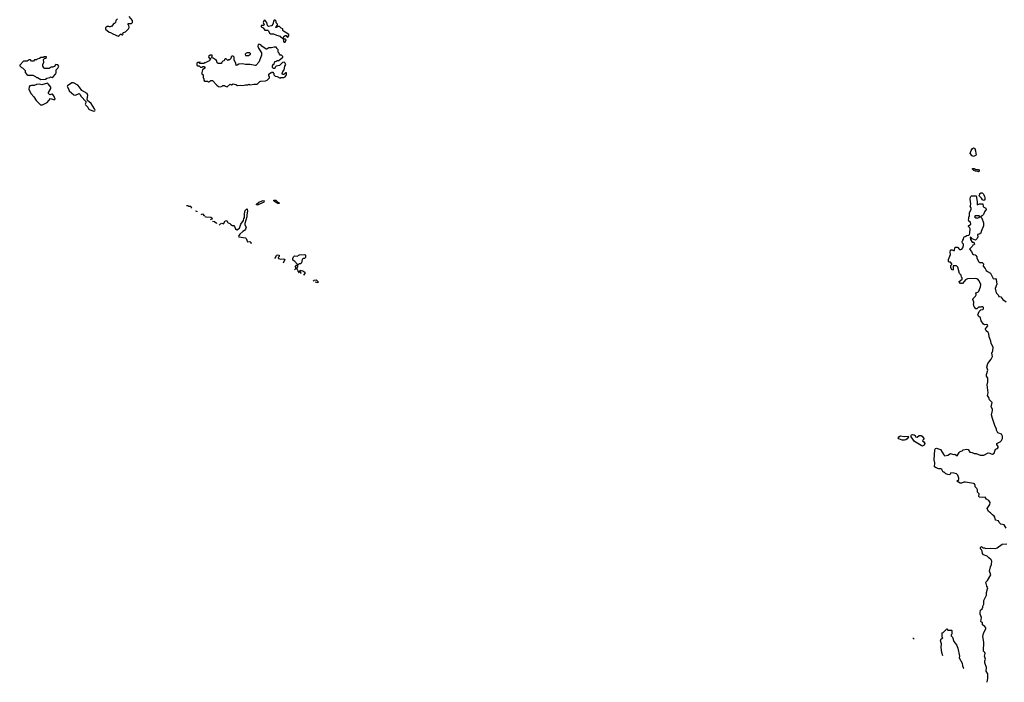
# Model space of a CAD drawing. Extents: x 2535812 to 2752880, y 540738 to 728399.
# Tile 7 of 213: x 2544380 to 2560540, y 599743 to 610620. Entities that reach past the tile are written whole.
import ezdxf

# ---------------------------------------------------------------- set-up
doc = ezdxf.new("R2010")
doc.units = 0

msp = doc.modelspace()

# ---------------------------------------------------------------- linework, layer by layer
at = {"layer": '0CON20XD'}
for points in [[(2545988, 610632), (2545960, 610605), (2545950, 610575), (2545935, 610560), (2545925, 610560), (2545885, 610510), (2545875, 610510), (2545865, 610500), (2545855, 610500), (2545845, 610510), (2545815, 610508), (2545790, 610485), (2545790, 610465), (2545850, 610415), (2545872, 610412), (2545908, 610388), (2545995, 610352)], [(2545995, 610352), (2546015, 610360), (2546035, 610380), (2546045, 610380), (2546055, 610370), (2546068, 610372), (2546080, 610385), (2546070, 610395), (2546083, 610407), (2546115, 610420), (2546165, 610470), (2546177, 610493), (2546170, 610525), (2546160, 610535), (2546162, 610558), (2546215, 610560), (2546230, 610575), (2546230, 610605), (2546175, 610670)], [(2548735, 610250), (2548745, 610260), (2548752, 610292), (2548742, 610302), (2548723, 610303), (2548712, 610312), (2548714, 610345), (2548735, 610361), (2548753, 610363), (2548775, 610330), (2548800, 610355), (2548798, 610375), (2548737, 610417), (2548709, 610429), (2548700, 610445), (2548700, 610470), (2548672, 610482), (2548645, 610510), (2548615, 610510), (2548595, 610490), (2548580, 610495), (2548598, 610512), (2548600, 610525), (2548610, 610535), (2548610, 610545), (2548588, 610568), (2548588, 610598), (2548575, 610610), (2548555, 610610), (2548544, 610596), (2548542, 610565), (2548526, 610524), (2548515, 610517), (2548465, 610510), (2548449, 610525), (2548438, 610575), (2548408, 610608), (2548395, 610610), (2548378, 610575), (2548392, 610535), (2548383, 610527), (2548343, 610527), (2548342, 610505), (2548374, 610484), (2548405, 610450), (2548455, 610449), (2548466, 610435), (2548479, 610399), (2548489, 610389), (2548545, 610386), (2548594, 610364), (2548655, 610348), (2548700, 610310), (2548708, 610298), (2548712, 610262), (2548725, 610250), (2548735, 610250)], [(2547785, 609520), (2547835, 609560), (2547855, 609550), (2547885, 609567), (2547930, 609555), (2547955, 609540), (2548005, 609547), (2548045, 609540), (2548085, 609552), (2548125, 609552), (2548145, 609560), (2548165, 609552), (2548225, 609562), (2548275, 609560), (2548320, 609605), (2548335, 609612), (2548415, 609618), (2548440, 609625), (2548480, 609665), (2548480, 609685), (2548470, 609695), (2548470, 609725), (2548495, 609750), (2548505, 609750), (2548515, 609760), (2548538, 609758), (2548540, 609745), (2548550, 609735), (2548550, 609715), (2548572, 609692), (2548607, 609687), (2548655, 609660), (2548665, 609670), (2548715, 609670), (2548735, 609680), (2548758, 609715), (2548758, 609748), (2548743, 609747), (2548715, 609720), (2548692, 609722), (2548690, 609735), (2548698, 609772), (2548722, 609798), (2548734, 609856), (2548748, 609885), (2548739, 609909), (2548722, 609922), (2548693, 609917), (2548645, 609870), (2548592, 609858), (2548572, 609838), (2548565, 609820), (2548545, 609820), (2548530, 609835), (2548530, 609865), (2548545, 609890), (2548558, 609892), (2548560, 609915), (2548570, 609925), (2548570, 609935), (2548595, 609940), (2548605, 609950), (2548635, 609950), (2548700, 610005), (2548700, 610015), (2548678, 610038), (2548655, 610040), (2548642, 610052), (2548638, 610068), (2548620, 610085), (2548620, 610125), (2548610, 610135), (2548608, 610148), (2548588, 610168), (2548555, 610170), (2548515, 610158), (2548471, 610159), (2548435, 610138), (2548425, 610138), (2548354, 610184), (2548335, 610208), (2548303, 610217), (2548292, 610205), (2548290, 610185), (2548300, 610155), (2548350, 610075), (2548350, 610035), (2548342, 610022), (2548307, 609923), (2548255, 609870), (2548245, 609868), (2548165, 609882), (2548087, 609883), (2548035, 609898), (2547975, 609892), (2547948, 609872), (2547935, 609870), (2547928, 609905), (2547900, 609955), (2547900, 610005), (2547885, 610020), (2547865, 610020), (2547852, 610008), (2547848, 609982), (2547825, 609960), (2547805, 609960), (2547795, 609950), (2547768, 609978), (2547755, 609980), (2547742, 609968), (2547740, 609955), (2547728, 609942), (2547715, 609940), (2547702, 609928), (2547700, 609915), (2547688, 609902), (2547635, 609900), (2547622, 609912), (2547608, 609948), (2547588, 609968), (2547555, 609990), (2547532, 609992), (2547530, 610005), (2547540, 610015), (2547540, 610035), (2547515, 610040), (2547505, 610040), (2547480, 610015), (2547482, 610002), (2547510, 609985), (2547510, 609975), (2547493, 609957), (2547490, 609945), (2547425, 609910), (2547415, 609910), (2547405, 609900), (2547335, 609900), (2547330, 609905), (2547330, 609920), (2547340, 609925), (2547335, 609930), (2547330, 609920), (2547302, 609918), (2547290, 609905), (2547290, 609875), (2547302, 609862), (2547325, 609860), (2547345, 609840), (2547375, 609840), (2547385, 609850), (2547405, 609850), (2547420, 609835), (2547420, 609825), (2547380, 609795), (2547368, 609755), (2547372, 609732), (2547390, 609715), (2547390, 609665), (2547400, 609655), (2547400, 609625), (2547412, 609612), (2547465, 609610), (2547475, 609600), (2547485, 609600), (2547515, 609620), (2547545, 609620), (2547614, 609544), (2547645, 609522), (2547675, 609520), (2547705, 609530), (2547715, 609540), (2547745, 609540), (2547755, 609530), (2547785, 609520)], [(2548085, 610030), (2548135, 610032), (2548170, 610055), (2548170, 610065), (2548155, 610078), (2548113, 610077), (2548095, 610070), (2548080, 610055), (2548085, 610030)], [(2544725, 609640), (2544805, 609642), (2544825, 609658), (2544875, 609670), (2544885, 609680), (2544915, 609670), (2544928, 609682), (2544970, 609725), (2544978, 609745), (2544980, 609795), (2545007, 609823), (2545020, 609855), (2545007, 609877), (2544975, 609882), (2544945, 609852), (2544925, 609842), (2544895, 609842), (2544862, 609818), (2544795, 609817), (2544782, 609822), (2544762, 609855), (2544762, 609885), (2544777, 609925), (2544770, 609965), (2544792, 609988), (2544805, 609990), (2544818, 610002), (2544818, 610008), (2544775, 610010), (2544765, 610000), (2544725, 610000), (2544707, 609983), (2544665, 609970), (2544655, 609960), (2544625, 609960), (2544605, 609940), (2544575, 609940), (2544555, 609960), (2544535, 609960), (2544505, 609938), (2544445, 609940), (2544380, 609875), (2544380, 609865), (2544410, 609835), (2544428, 609828), (2544470, 609785), (2544470, 609755), (2544495, 609720), (2544515, 609712), (2544597, 609707), (2544637, 609687), (2544655, 609670), (2544675, 609670), (2544725, 609640)], [(2544755, 609222), (2544829, 609261), (2544885, 609328), (2544935, 609312), (2544955, 609310), (2544960, 609315), (2544942, 609372), (2544920, 609395), (2544905, 609398), (2544875, 609388), (2544862, 609395), (2544855, 609410), (2544853, 609425), (2544892, 609488), (2544890, 609515), (2544849, 609569), (2544835, 609578), (2544745, 609552), (2544705, 609562), (2544655, 609558), (2544615, 609538), (2544575, 609541), (2544544, 609536), (2544534, 609516), (2544530, 609475), (2544569, 609405), (2544614, 609354), (2544648, 609295), (2544665, 609278), (2544720, 609225), (2544755, 609222)], [(2545595, 609120), (2545615, 609122), (2545618, 609135), (2545609, 609155), (2545555, 609247), (2545493, 609295), (2545490, 609315), (2545496, 609375), (2545485, 609406), (2545398, 609458), (2545363, 609515), (2545332, 609545), (2545265, 609582), (2545235, 609581), (2545162, 609535), (2545158, 609525), (2545183, 609485), (2545194, 609454), (2545270, 609385), (2545295, 609382), (2545355, 609408), (2545369, 609399), (2545391, 609361), (2545463, 609275), (2545468, 609255), (2545457, 609235), (2545460, 609225), (2545496, 609186), (2545508, 609158), (2545520, 609145), (2545595, 609120)], [(2560035, 608372), (2560014, 608384), (2559982, 608425), (2559997, 608475), (2560016, 608504), (2560035, 608518), (2560054, 608504), (2560067, 608465), (2560070, 608425), (2560080, 608415), (2560075, 608390), (2560065, 608390), (2560035, 608372)], [(2560115, 608122), (2560105, 608130), (2560065, 608132), (2560040, 608145), (2560020, 608165), (2560020, 608175), (2560045, 608180), (2560075, 608160), (2560115, 608160), (2560130, 608145), (2560128, 608132), (2560115, 608122)], [(2560205, 607650), (2560184, 607664), (2560163, 607693), (2560120, 607735), (2560138, 607752), (2560140, 607765), (2560153, 607777), (2560175, 607780), (2560197, 607757), (2560217, 607717), (2560222, 607695), (2560220, 607665), (2560205, 607650)], [(2548285, 607573), (2548262, 607585), (2548305, 607624), (2548375, 607654), (2548393, 607645), (2548386, 607624), (2548285, 607573)], [(2548635, 607604), (2548615, 607604), (2548562, 607635), (2548550, 607645), (2548550, 607655), (2548565, 607660), (2548586, 607656), (2548616, 607626), (2548638, 607615), (2548640, 607605), (2548635, 607604)], [(2560568, 602275), (2560535, 602327), (2560485, 602339), (2560458, 602365), (2560443, 602393), (2560398, 602405), (2560386, 602455), (2560375, 602472), (2560345, 602493), (2560315, 602527), (2560282, 602545), (2560260, 602595), (2560305, 602660), (2560307, 602695), (2560287, 602725), (2560250, 602750), (2560225, 602783), (2560175, 602778), (2560135, 602783), (2560124, 602794), (2560128, 602835), (2560102, 602865), (2560100, 602905), (2560090, 602925), (2560063, 602953), (2560062, 602975), (2560052, 603002), (2560035, 603009), (2559902, 603028), (2559875, 603029), (2559835, 603012), (2559815, 603012), (2559762, 603045), (2559792, 603075), (2559793, 603095), (2559776, 603146), (2559754, 603164), (2559715, 603177), (2559665, 603180), (2559645, 603150), (2559613, 603153), (2559583, 603163), (2559555, 603190), (2559535, 603190), (2559512, 603235), (2559498, 603248), (2559465, 603250), (2559420, 603265), (2559395, 603282), (2559399, 603345), (2559390, 603395), (2559402, 603558), (2559410, 603580), (2559425, 603584), (2559495, 603563), (2559548, 603475), (2559565, 603462), (2559615, 603472), (2559655, 603498), (2559705, 603482), (2559727, 603487), (2559767, 603463), (2559798, 603515), (2559815, 603532), (2559847, 603543), (2559865, 603558), (2559925, 603572), (2559945, 603562), (2559975, 603522), (2560015, 603518), (2560045, 603500), (2560077, 603497), (2560145, 603472), (2560206, 603474), (2560275, 603509), (2560305, 603506), (2560325, 603493), (2560345, 603490), (2560374, 603506), (2560395, 603570), (2560427, 603583), (2560440, 603595), (2560438, 603615), (2560418, 603645), (2560420, 603665), (2560471, 603689), (2560492, 603712), (2560512, 603748), (2560512, 603785), (2560492, 603815), (2560435, 603837), (2560414, 603884), (2560412, 603905), (2560390, 603940), (2560344, 604074), (2560330, 604135), (2560348, 604205), (2560346, 604226), (2560323, 604267), (2560339, 604335), (2560295, 604382), (2560286, 604416), (2560262, 604452), (2560276, 604495), (2560259, 604625), (2560269, 604675), (2560268, 604735), (2560248, 604768), (2560246, 604795), (2560270, 604865), (2560254, 604916), (2560267, 604975), (2560322, 605048), (2560345, 605090), (2560338, 605145), (2560353, 605185), (2560359, 605245), (2560322, 605305), (2560319, 605345), (2560290, 605415), (2560286, 605466), (2560276, 605486), (2560242, 605515), (2560232, 605535), (2560230, 605545), (2560248, 605565), (2560268, 605595), (2560263, 605613), (2560245, 605619), (2560215, 605612), (2560201, 605621), (2560158, 605678), (2560150, 605725), (2560116, 605756), (2560107, 605775), (2560125, 605830), (2560155, 605860), (2560188, 605862), (2560200, 605875), (2560200, 605895), (2560185, 605908), (2560163, 605907), (2560155, 605900), (2560115, 605900), (2560090, 605875), (2560075, 605872), (2560054, 605894), (2560048, 605908), (2560032, 605955), (2560040, 605965), (2560040, 605985), (2560030, 606015), (2560020, 606025), (2560030, 606035), (2560030, 606045), (2560065, 606080), (2560080, 606105), (2560080, 606115), (2560070, 606125), (2560072, 606138), (2560105, 606150), (2560120, 606165), (2560148, 606235), (2560152, 606275), (2560128, 606335), (2560105, 606358), (2560075, 606373), (2559935, 606368), (2559905, 606352), (2559855, 606290), (2559822, 606292), (2559800, 606315), (2559800, 606325), (2559848, 606362), (2559850, 606385), (2559840, 606395), (2559830, 606425), (2559802, 606455), (2559777, 606557), (2559755, 606578), (2559702, 606578), (2559700, 606515), (2559685, 606510), (2559660, 606545), (2559660, 606585), (2559678, 606602), (2559680, 606615), (2559655, 606640), (2559635, 606640), (2559623, 606653), (2559622, 606685), (2559658, 606765), (2559651, 606805), (2559658, 606835), (2559665, 606842), (2559685, 606842), (2559705, 606830), (2559725, 606830), (2559728, 606875), (2559735, 606888), (2559770, 606885), (2559805, 606848), (2559825, 606847), (2559842, 606855), (2559860, 606875), (2559870, 606915), (2559870, 606935), (2559853, 606953), (2559850, 606975), (2559862, 607002), (2559872, 607018), (2559873, 607047), (2559882, 607058), (2559895, 607060), (2559925, 607080), (2559958, 607082), (2559968, 607092), (2559972, 607115), (2559979, 607189), (2559969, 607209), (2559950, 607225), (2559950, 607235), (2559990, 607265), (2559987, 607297), (2559960, 607315), (2559952, 607335), (2559960, 607355), (2559960, 607385), (2559970, 607395), (2559969, 607455), (2559996, 607505), (2559995, 607530), (2559980, 607555), (2559986, 607564), (2559990, 607595), (2559980, 607675), (2559984, 607706), (2559991, 607719), (2560004, 607726), (2560078, 607728), (2560097, 607633), (2560095, 607580), (2560135, 607600), (2560188, 607598), (2560192, 607552), (2560205, 607540), (2560238, 607528), (2560240, 607505), (2560214, 607466), (2560196, 607424), (2560175, 607400), (2560150, 607385), (2560172, 607362), (2560198, 607285), (2560197, 607235), (2560158, 607145), (2560152, 607115), (2560125, 607098), (2560100, 607095), (2560108, 607055), (2560095, 607030), (2560065, 607000), (2560012, 607022), (2559996, 607046), (2559982, 607048), (2559983, 607013), (2560015, 606970), (2560038, 606968), (2560050, 606935), (2560038, 606922), (2560025, 606920), (2560012, 606895), (2559970, 606855), (2560002, 606815), (2560017, 606777), (2560033, 606763), (2560062, 606762), (2560075, 606750), (2560088, 606725), (2560088, 606705), (2560124, 606644), (2560135, 606632), (2560175, 606632), (2560198, 606615), (2560193, 606573), (2560228, 606535), (2560244, 606504), (2560264, 606484), (2560315, 606458), (2560355, 606372), (2560365, 606368), (2560395, 606372), (2560407, 606357), (2560417, 606277), (2560390, 606205), (2560406, 606136), (2560438, 606105), (2560450, 606075), (2560485, 606072), (2560518, 606025), (2560568, 605988)], [(2547119, 607568), (2547121, 607569), (2547142, 607572), (2547155, 607560), (2547185, 607558), (2547195, 607550), (2547198, 607535), (2547190, 607526)], [(2547265, 607481), (2547267, 607480), (2547288, 607475), (2547290, 607466)], [(2547655, 607249), (2547675, 607268), (2547695, 607278), (2547725, 607270), (2547755, 607318), (2547782, 607322), (2547792, 607295), (2547804, 607284), (2547830, 607275), (2547847, 607257), (2547875, 607242), (2547895, 607240), (2547907, 607227), (2547922, 607185), (2547945, 607173), (2547970, 607185), (2547985, 607200), (2548009, 607265), (2548051, 607325), (2548058, 607355), (2548071, 607375), (2548069, 607435), (2548080, 607490), (2548106, 607516), (2548112, 607512), (2548118, 607475), (2548108, 607415), (2548109, 607385), (2548073, 607277), (2548075, 607250), (2548099, 607215), (2548088, 607182), (2548072, 607158), (2548045, 607143), (2547995, 607100), (2547970, 607065), (2547978, 607058), (2548087, 607037), (2548097, 607027), (2548120, 606975), (2548155, 606980), (2548180, 606955), (2548176, 606938)], [(2547360, 607424), (2547382, 607432), (2547413, 607393)], [(2547421, 607388), (2547435, 607382), (2547515, 607378), (2547535, 607368), (2547537, 607343), (2547515, 607340), (2547510, 607335)], [(2547547, 607313), (2547578, 607308), (2547609, 607279), (2547611, 607275)], [(2560095, 607360), (2560105, 607370), (2560128, 607372), (2560138, 607388), (2560125, 607400), (2560062, 607398), (2560052, 607382), (2560065, 607370), (2560085, 607370), (2560095, 607360)], [(2548573, 606702), (2548574, 606706), (2548590, 606735), (2548593, 606757), (2548615, 606762), (2548640, 606755), (2548638, 606735), (2548623, 606717), (2548625, 606702), (2548665, 606689), (2548713, 606693), (2548730, 606685), (2548706, 606623)], [(2548955, 606600), (2548942, 606602), (2548898, 606648), (2548863, 606673), (2548861, 606699), (2548875, 606730), (2548888, 606742), (2548935, 606740), (2548975, 606758), (2549060, 606765), (2549070, 606755), (2549070, 606715), (2549055, 606700), (2549032, 606698), (2549018, 606682), (2549005, 606630), (2548988, 606612), (2548965, 606610), (2548955, 606600)], [(2548888, 606514), (2548910, 606535), (2548910, 606545), (2548900, 606555), (2548925, 606590), (2548938, 606588), (2548940, 606555), (2548930, 606545), (2548930, 606525), (2548940, 606515), (2548945, 606490), (2548967, 606467)], [(2548987, 606455), (2549000, 606465), (2548980, 606495), (2548985, 606510), (2549025, 606498), (2549058, 606478), (2549060, 606455), (2549040, 606425), (2549040, 606424)], [(2549207, 606324), (2549200, 606335), (2549213, 606347), (2549245, 606348), (2549280, 606315), (2549275, 606302), (2549231, 606310)], [(2558904, 603716), (2558865, 603718), (2558808, 603738), (2558800, 603755), (2558808, 603772), (2558835, 603789), (2558895, 603778), (2558962, 603782), (2558970, 603775), (2558945, 603740), (2558925, 603723), (2558904, 603716)], [(2559195, 603620), (2559175, 603630), (2559068, 603698), (2559012, 603775), (2559010, 603795), (2559018, 603805), (2559035, 603813), (2559058, 603808), (2559078, 603795), (2559085, 603770), (2559112, 603768), (2559145, 603792), (2559175, 603792), (2559193, 603783), (2559220, 603745), (2559220, 603735), (2559202, 603718), (2559200, 603705), (2559220, 603690), (2559234, 603665), (2559224, 603636), (2559205, 603623), (2559195, 603620)], [(2560256, 599743), (2560257, 599753), (2560272, 599805), (2560272, 599845), (2560268, 599885), (2560244, 599924), (2560250, 599985), (2560221, 600065), (2560222, 600098), (2560232, 600125), (2560218, 600155), (2560216, 600175), (2560228, 600215), (2560218, 600235), (2560198, 600255), (2560206, 600404), (2560188, 600495), (2560198, 600545), (2560238, 600625), (2560238, 600635), (2560219, 600659), (2560180, 600685), (2560180, 600725), (2560165, 600730), (2560153, 600743), (2560168, 600805), (2560143, 600863), (2560142, 600885), (2560150, 600925), (2560175, 600950), (2560186, 600974), (2560188, 600995), (2560203, 601027), (2560204, 601086), (2560246, 601175), (2560248, 601215), (2560266, 601275), (2560267, 601295), (2560253, 601323), (2560238, 601385), (2560262, 601415), (2560317, 601505), (2560299, 601565), (2560313, 601637), (2560328, 601675), (2560334, 601734), (2560322, 601755), (2560284, 601784), (2560258, 601815), (2560198, 601835), (2560180, 601855), (2560178, 601895), (2560168, 601918), (2560150, 601935), (2560150, 601955), (2560165, 601970), (2560185, 601950), (2560215, 601950), (2560235, 601938), (2560315, 601946), (2560395, 601939), (2560425, 601950), (2560505, 602010), (2560583, 602017)], [(2559530, 600176), (2559514, 600234), (2559502, 600315), (2559508, 600375), (2559493, 600425), (2559502, 600455), (2559530, 600475), (2559520, 600485), (2559520, 600555), (2559538, 600562), (2559595, 600620), (2559615, 600600), (2559675, 600600), (2559680, 600595), (2559680, 600535), (2559670, 600525), (2559670, 600505), (2559690, 600485), (2559710, 600415), (2559755, 600360), (2559778, 600305), (2559807, 600175), (2559800, 600145), (2559851, 600055), (2559856, 600016), (2559872, 599975), (2559873, 599972)], [(2559040, 600467), (2559045, 600470), (2559058, 600457)]]:
    msp.add_lwpolyline(points, dxfattribs=at)

doc.saveas('drawing.dxf')
